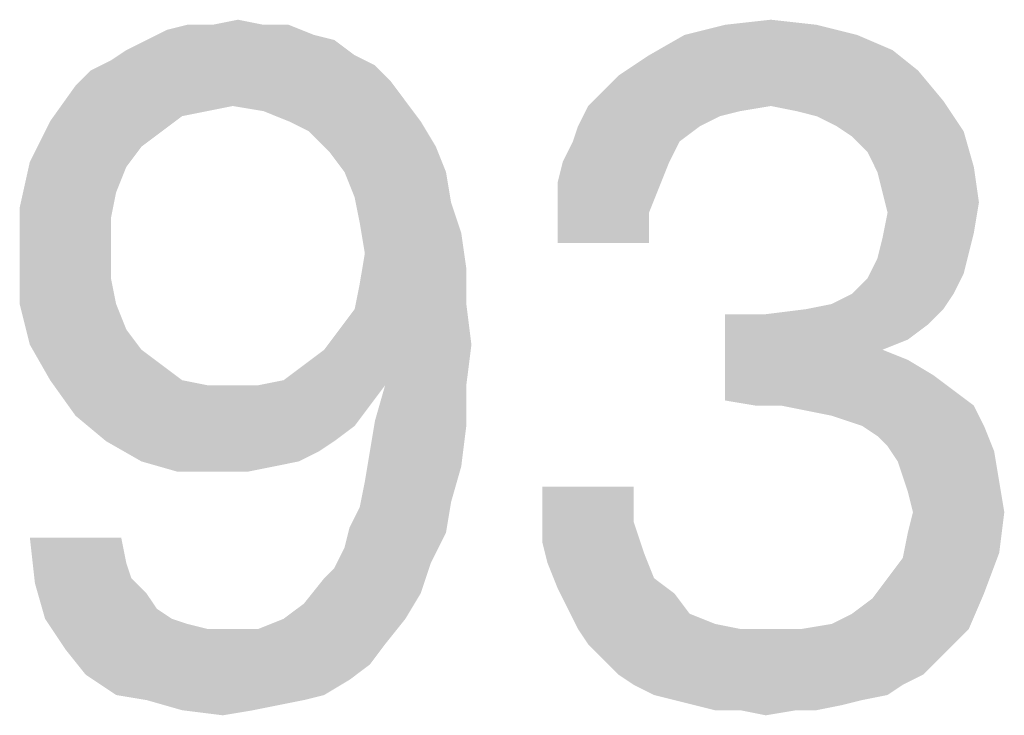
# Model space of a CAD drawing. Extents: x 0 to 750, y 0 to 420.
# Tile 13 of 45: x 236.5 to 242.97, y 292.31 to 296.87. Entities that reach past the tile are written whole.
import ezdxf

# ---------------------------------------------------------------- set-up
doc = ezdxf.new("R2010")
doc.units = 0
doc.header["$LTSCALE"] = 41.25
doc.layers.get('0').update_dxf_attribs({"linetype": 'CONTINUOUS'})

msp = doc.modelspace()

# ---------------------------------------------------------------- linework, layer by layer
at = {"color": 2, "linetype": 'CONTINUOUS'}
for points in [[(238.0988, 296.8401), (238.2655, 296.8401), (237.4655, 296.8068)], [(237.7655, 296.8401), (238.0988, 296.8401), (237.4655, 296.8068)], [(237.7655, 296.8401), (237.4655, 296.8068), (237.5988, 296.8401)], [(237.4655, 296.8068), (238.2655, 296.8401), (238.4321, 296.7735)], [(237.7655, 296.8401), (237.9321, 296.8735), (238.0988, 296.8401)], [(241.7321, 296.8401), (240.8655, 296.7735), (241.1321, 296.8401)], [(240.8655, 296.7735), (241.7321, 296.8401), (241.9988, 296.7735)], [(241.1321, 296.8401), (241.4321, 296.8735), (241.7321, 296.8401)], [(238.4321, 296.7735), (237.3321, 296.7401), (237.4655, 296.8068)], [(237.3321, 296.7401), (238.4321, 296.7735), (238.5655, 296.7401)], [(241.9988, 296.7735), (242.2321, 296.6735), (240.6321, 296.6401)], [(241.9988, 296.7735), (240.6321, 296.6401), (240.8655, 296.7735)], [(238.5655, 296.7401), (237.1988, 296.6735), (237.3321, 296.7401)], [(237.1988, 296.6735), (238.5655, 296.7401), (238.6988, 296.6401)], [(238.6988, 296.6401), (237.0988, 296.6068), (237.1988, 296.6735)], [(237.0988, 296.6068), (238.6988, 296.6401), (238.8321, 296.5735)], [(242.3988, 296.5401), (240.4321, 296.5068), (240.6321, 296.6401)], [(240.6321, 296.6401), (242.2321, 296.6735), (242.3988, 296.5401)], [(238.8321, 296.5735), (236.9655, 296.5401), (237.0988, 296.6068)], [(236.9655, 296.5401), (238.8321, 296.5735), (238.9321, 296.4735)], [(238.9321, 296.4735), (236.8655, 296.4401), (236.9655, 296.5401)], [(240.3321, 296.4068), (240.4321, 296.5068), (242.3988, 296.5401)], [(240.3321, 296.4068), (242.3988, 296.5401), (242.5655, 296.3401)], [(237.8988, 296.3068), (236.6988, 296.2068), (236.8655, 296.4401)], [(236.8655, 296.4401), (238.9321, 296.4735), (239.0321, 296.3401)], [(236.8655, 296.4401), (239.0321, 296.3401), (237.8988, 296.3068)], [(242.5655, 296.3401), (240.2321, 296.3068), (240.3321, 296.4068)], [(237.8988, 296.3068), (237.7321, 296.2735), (236.6988, 296.2068)], [(238.0988, 296.2735), (237.8988, 296.3068), (239.0321, 296.3401)], [(238.2655, 296.2068), (238.0988, 296.2735), (239.0321, 296.3401)], [(238.2655, 296.2068), (239.0321, 296.3401), (239.1321, 296.2068)], [(241.4321, 296.3068), (241.2321, 296.2735), (240.1655, 296.1735)], [(241.4321, 296.3068), (240.1655, 296.1735), (240.2321, 296.3068)], [(241.4321, 296.3068), (240.2321, 296.3068), (242.5655, 296.3401)], [(241.5988, 296.2735), (241.4321, 296.3068), (242.5655, 296.3401)], [(241.7321, 296.2401), (241.5988, 296.2735), (242.5655, 296.3401)], [(241.8655, 296.1735), (241.7321, 296.2401), (242.5655, 296.3401)], [(241.8655, 296.1735), (242.5655, 296.3401), (242.6988, 296.1401)], [(237.7321, 296.2735), (237.5655, 296.2401), (236.6988, 296.2068)], [(236.6988, 296.2068), (237.5655, 296.2401), (237.4321, 296.1401)], [(241.2321, 296.2735), (241.0988, 296.2401), (240.1655, 296.1735)], [(240.1655, 296.1735), (241.0988, 296.2401), (240.9655, 296.1735)], [(237.4321, 296.1401), (236.5655, 295.9401), (236.6988, 296.2068)], [(239.1321, 296.2068), (238.3988, 296.1401), (238.2655, 296.2068)], [(238.3988, 296.1401), (239.1321, 296.2068), (239.2321, 296.0401)], [(240.9655, 296.1735), (240.1321, 296.0735), (240.1655, 296.1735)], [(240.1321, 296.0735), (240.9655, 296.1735), (240.8321, 296.0735)], [(242.6988, 296.1401), (241.9655, 296.1068), (241.8655, 296.1735)], [(237.4321, 296.1401), (237.2988, 296.0401), (236.5655, 295.9401)], [(239.2321, 296.0401), (238.5321, 296.0068), (238.3988, 296.1401)], [(242.0655, 296.0068), (241.9655, 296.1068), (242.6988, 296.1401)], [(242.0655, 296.0068), (242.6988, 296.1401), (242.7655, 295.9068)], [(240.8321, 296.0735), (240.0655, 295.9401), (240.1321, 296.0735)], [(240.0655, 295.9401), (240.8321, 296.0735), (240.7655, 295.9401)], [(236.5655, 295.9401), (237.2988, 296.0401), (237.1988, 295.9068)], [(238.6321, 295.8735), (238.5321, 296.0068), (239.2321, 296.0401)], [(238.6321, 295.8735), (239.2321, 296.0401), (239.2988, 295.8735)], [(242.7655, 295.9068), (242.1321, 295.8735), (242.0655, 296.0068)], [(237.1988, 295.9068), (236.4988, 295.6401), (236.5655, 295.9401)], [(240.7655, 295.9401), (240.0321, 295.8068), (240.0655, 295.9401)], [(240.0321, 295.8068), (240.7655, 295.9401), (240.6988, 295.7735)], [(237.1988, 295.9068), (237.1321, 295.7401), (236.4988, 295.6401)], [(239.2988, 295.8735), (238.6988, 295.7068), (238.6321, 295.8735)], [(238.6988, 295.7068), (239.2988, 295.8735), (239.3321, 295.6735)], [(242.1655, 295.7401), (242.1321, 295.8735), (242.7655, 295.9068)], [(242.1655, 295.7401), (242.7655, 295.9068), (242.7988, 295.6735)], [(240.6988, 295.7735), (240.0321, 295.6401), (240.0321, 295.8068)], [(236.4988, 295.6401), (237.1321, 295.7401), (237.0988, 295.5735)], [(240.0321, 295.6401), (240.6988, 295.7735), (240.6321, 295.6068)], [(242.7988, 295.6735), (242.1988, 295.6068), (242.1655, 295.7401)], [(239.3321, 295.6735), (238.7321, 295.5401), (238.6988, 295.7068)], [(238.7321, 295.5401), (239.3321, 295.6735), (239.3988, 295.4735)], [(242.1988, 295.6068), (242.7988, 295.6735), (242.7655, 295.4735)], [(237.0988, 295.5735), (236.4988, 295.3068), (236.4988, 295.6401)], [(240.6321, 295.6068), (240.0321, 295.5068), (240.0321, 295.6401)], [(240.0321, 295.4068), (240.0321, 295.5068), (240.6321, 295.6068)], [(240.0321, 295.4068), (240.6321, 295.6068), (240.6321, 295.4068)], [(242.7655, 295.4735), (242.1655, 295.4401), (242.1988, 295.6068)], [(237.0988, 295.5735), (237.0988, 295.3735), (236.4988, 295.3068)], [(239.3988, 295.4735), (238.7655, 295.3401), (238.7321, 295.5401)], [(238.7655, 295.3401), (239.3988, 295.4735), (239.4321, 295.2401)], [(242.1655, 295.4401), (242.7655, 295.4735), (242.7321, 295.3401)], [(242.7321, 295.3401), (242.1321, 295.3068), (242.1655, 295.4401)], [(236.4988, 295.3068), (237.0988, 295.3735), (237.0988, 295.1735)], [(239.4321, 295.2401), (238.7321, 295.1401), (238.7655, 295.3401)], [(242.1321, 295.3068), (242.7321, 295.3401), (242.6988, 295.2068)], [(237.0988, 295.1735), (236.4988, 295.0068), (236.4988, 295.3068)], [(242.6988, 295.2068), (242.0655, 295.1735), (242.1321, 295.3068)], [(238.7321, 295.1401), (239.4321, 295.2401), (239.4321, 295.0068)], [(241.9655, 295.0735), (242.0655, 295.1735), (242.6988, 295.2068)], [(241.9655, 295.0735), (242.6988, 295.2068), (242.6321, 295.0735)], [(236.4988, 295.0068), (237.0988, 295.1735), (237.1321, 295.0068)], [(239.4321, 295.0068), (238.6988, 294.9735), (238.7321, 295.1401)], [(241.6655, 294.9735), (241.8321, 295.0068), (242.6321, 295.0735)], [(241.6655, 294.9735), (242.6321, 295.0735), (242.5655, 294.9735)], [(242.6321, 295.0735), (241.8321, 295.0068), (241.9655, 295.0735)], [(237.1321, 295.0068), (236.5655, 294.7401), (236.4988, 295.0068)], [(237.1321, 295.0068), (237.1988, 294.8401), (236.5655, 294.7401)], [(238.5988, 294.8401), (238.6988, 294.9735), (239.4321, 295.0068)], [(238.5988, 294.8401), (239.4321, 295.0068), (239.4655, 294.7401)], [(242.5655, 294.9735), (241.3988, 294.9401), (241.6655, 294.9735)], [(241.3988, 294.9401), (242.5655, 294.9735), (242.4655, 294.8735)], [(241.3988, 294.9401), (242.4655, 294.8735), (241.1321, 294.3735)], [(241.3988, 294.9401), (241.1321, 294.3735), (241.1321, 294.9401)], [(236.5655, 294.7401), (237.1988, 294.8401), (237.2988, 294.7068)], [(239.4655, 294.7401), (238.4988, 294.7068), (238.5988, 294.8401)], [(242.4655, 294.8735), (242.3321, 294.7735), (241.1321, 294.3735)], [(242.3321, 294.7735), (242.1655, 294.7068), (241.1321, 294.3735)], [(237.2988, 294.7068), (236.6988, 294.5068), (236.5655, 294.7401)], [(237.2988, 294.7068), (237.4321, 294.6068), (236.6988, 294.5068)], [(238.0655, 294.4735), (238.2321, 294.5068), (239.4655, 294.7401)], [(238.8988, 294.4735), (238.0655, 294.4735), (239.4655, 294.7401)], [(238.2321, 294.5068), (238.3655, 294.6068), (239.4655, 294.7401)], [(238.3655, 294.6068), (238.4988, 294.7068), (239.4655, 294.7401)], [(238.8988, 294.4735), (239.4655, 294.7401), (239.4321, 294.4735)], [(242.1655, 294.7068), (242.3321, 294.6401), (241.1321, 294.3735)], [(242.3321, 294.6401), (242.4988, 294.5401), (241.1321, 294.3735)], [(236.6988, 294.5068), (237.4321, 294.6068), (237.5655, 294.5068)], [(237.5655, 294.5068), (236.8655, 294.2735), (236.6988, 294.5068)], [(237.5655, 294.5068), (237.7321, 294.4735), (236.8655, 294.2735)], [(242.4988, 294.5401), (242.6321, 294.4401), (241.1321, 294.3735)], [(238.8988, 294.4735), (238.7988, 294.3401), (236.8655, 294.2735)], [(238.0655, 294.4735), (238.8988, 294.4735), (236.8655, 294.2735)], [(237.8988, 294.4735), (238.0655, 294.4735), (236.8655, 294.2735)], [(237.7321, 294.4735), (237.8988, 294.4735), (236.8655, 294.2735)], [(239.4321, 294.4735), (238.8321, 294.2401), (238.8988, 294.4735)], [(238.8321, 294.2401), (239.4321, 294.4735), (239.4321, 294.2068)], [(241.3321, 294.3401), (241.1321, 294.3735), (242.6321, 294.4401)], [(241.4988, 294.3401), (241.3321, 294.3401), (242.6321, 294.4401)], [(241.4988, 294.3401), (242.6321, 294.4401), (242.7655, 294.3401)], [(236.8655, 294.2735), (238.7988, 294.3401), (238.6988, 294.2068)], [(242.7655, 294.3401), (241.6655, 294.3068), (241.4988, 294.3401)], [(241.8321, 294.2735), (241.6655, 294.3068), (242.7655, 294.3401)], [(241.9321, 294.2401), (241.8321, 294.2735), (242.7655, 294.3401)], [(242.0321, 294.2068), (241.9321, 294.2401), (242.7655, 294.3401)], [(242.0321, 294.2068), (242.7655, 294.3401), (242.8321, 294.2068)], [(238.6988, 294.2068), (237.0655, 294.1068), (236.8655, 294.2735)], [(239.4321, 294.2068), (238.7988, 294.0401), (238.8321, 294.2401)], [(237.0655, 294.1068), (238.6988, 294.2068), (238.5655, 294.1068)], [(238.7988, 294.0401), (239.4321, 294.2068), (239.3988, 293.9401)], [(242.8321, 294.2068), (242.1321, 294.1401), (242.0321, 294.2068)], [(242.1988, 294.0735), (242.1321, 294.1401), (242.8321, 294.2068)], [(242.1988, 294.0735), (242.8321, 294.2068), (242.8988, 294.0401)], [(238.5655, 294.1068), (237.2988, 293.9735), (237.0655, 294.1068)], [(238.5655, 294.1068), (238.4655, 294.0401), (237.2988, 293.9735)], [(237.2988, 293.9735), (238.4655, 294.0401), (238.3321, 293.9735)], [(239.3988, 293.9401), (238.7655, 293.8401), (238.7988, 294.0401)], [(242.8988, 294.0401), (242.2655, 293.9735), (242.1988, 294.0735)], [(242.2988, 293.8735), (242.2655, 293.9735), (242.8988, 294.0401)], [(242.2988, 293.8735), (242.8988, 294.0401), (242.9321, 293.8401)], [(238.3321, 293.9735), (237.5321, 293.9068), (237.2988, 293.9735)], [(238.3321, 293.9735), (238.1655, 293.9401), (237.5321, 293.9068)], [(237.8321, 293.9068), (237.5321, 293.9068), (238.1655, 293.9401)], [(237.8321, 293.9068), (238.1655, 293.9401), (237.9988, 293.9068)], [(238.7655, 293.8401), (239.3988, 293.9401), (239.3321, 293.7068)], [(242.9321, 293.8401), (242.3321, 293.7735), (242.2988, 293.8735)], [(239.3321, 293.7068), (238.7321, 293.6735), (238.7655, 293.8401)], [(240.5321, 293.8068), (239.9321, 293.6068), (239.9321, 293.8068)], [(239.9321, 293.6068), (240.5321, 293.8068), (240.5321, 293.5735)], [(242.3655, 293.6401), (242.3321, 293.7735), (242.9321, 293.8401)], [(242.3655, 293.6401), (242.9321, 293.8401), (242.9655, 293.6401)], [(238.6655, 293.5401), (238.7321, 293.6735), (239.3321, 293.7068)], [(238.6655, 293.5401), (239.3321, 293.7068), (239.2988, 293.5068)], [(240.5321, 293.5735), (239.9321, 293.4401), (239.9321, 293.6068)], [(242.9655, 293.6401), (242.3321, 293.5068), (242.3655, 293.6401)], [(242.3321, 293.5068), (242.9655, 293.6401), (242.9321, 293.3735)], [(239.2988, 293.5068), (238.6321, 293.4068), (238.6655, 293.5401)], [(239.9321, 293.4401), (240.5321, 293.5735), (240.5988, 293.3735)], [(237.1655, 293.4735), (236.5988, 293.1735), (236.5655, 293.4735)], [(237.1655, 293.4735), (237.1988, 293.3068), (236.5988, 293.1735)], [(238.6321, 293.4068), (239.2988, 293.5068), (239.1988, 293.3068)], [(242.9321, 293.3735), (242.2988, 293.3401), (242.3321, 293.5068)], [(239.1988, 293.3068), (238.5655, 293.2735), (238.6321, 293.4068)], [(240.5988, 293.3735), (239.9655, 293.3068), (239.9321, 293.4401)], [(239.9655, 293.3068), (240.5988, 293.3735), (240.6655, 293.2068)], [(242.1988, 293.2068), (242.2988, 293.3401), (242.9321, 293.3735)], [(242.1988, 293.2068), (242.9321, 293.3735), (242.8321, 293.1068)], [(237.1988, 293.3068), (237.2321, 293.2068), (236.5988, 293.1735)], [(238.4988, 293.2068), (238.5655, 293.2735), (239.1988, 293.3068)], [(238.4988, 293.2068), (239.1988, 293.3068), (239.1321, 293.1068)], [(240.6655, 293.2068), (240.0321, 293.1401), (239.9655, 293.3068)], [(236.5988, 293.1735), (237.2321, 293.2068), (237.3321, 293.1068)], [(239.1321, 293.1068), (238.3655, 293.0401), (238.4988, 293.2068)], [(240.0321, 293.1401), (240.6655, 293.2068), (240.7988, 293.1068)], [(242.8321, 293.1068), (242.0988, 293.0735), (242.1988, 293.2068)], [(237.3321, 293.1068), (236.6655, 292.9401), (236.5988, 293.1735)], [(240.7988, 293.1068), (240.0988, 293.0068), (240.0321, 293.1401)], [(237.3321, 293.1068), (237.3988, 293.0068), (236.6655, 292.9401)], [(238.2321, 292.9401), (238.3655, 293.0401), (239.1321, 293.1068)], [(238.2321, 292.9401), (239.1321, 293.1068), (239.0321, 292.9401)], [(240.0988, 293.0068), (240.7988, 293.1068), (240.8988, 292.9735)], [(241.8321, 292.9068), (241.9655, 292.9735), (242.8321, 293.1068)], [(241.8321, 292.9068), (242.8321, 293.1068), (242.7321, 292.8735)], [(241.9655, 292.9735), (242.0988, 293.0735), (242.8321, 293.1068)], [(236.6655, 292.9401), (237.3988, 293.0068), (237.4988, 292.9401)], [(240.8988, 292.9735), (240.1655, 292.8735), (240.0988, 293.0068)], [(237.4988, 292.9401), (236.7988, 292.7401), (236.6655, 292.9401)], [(237.4988, 292.9401), (237.5988, 292.9068), (236.7988, 292.7401)], [(239.0321, 292.9401), (238.0655, 292.8735), (238.2321, 292.9401)], [(238.0655, 292.8735), (239.0321, 292.9401), (238.8988, 292.7735)], [(240.8988, 292.9735), (241.0655, 292.9068), (240.1655, 292.8735)], [(237.5988, 292.9068), (237.7321, 292.8735), (236.7988, 292.7401)], [(240.1655, 292.8735), (241.0655, 292.9068), (241.2321, 292.8735)], [(242.7321, 292.8735), (241.6321, 292.8735), (241.8321, 292.9068)], [(238.0655, 292.8735), (238.8988, 292.7735), (236.7988, 292.7401)], [(237.8655, 292.8735), (238.0655, 292.8735), (236.7988, 292.7401)], [(237.7321, 292.8735), (237.8655, 292.8735), (236.7988, 292.7401)], [(241.2321, 292.8735), (240.2321, 292.7735), (240.1655, 292.8735)], [(241.6321, 292.8735), (242.7321, 292.8735), (240.2321, 292.7735)], [(241.4655, 292.8735), (241.6321, 292.8735), (240.2321, 292.7735)], [(241.2321, 292.8735), (241.4655, 292.8735), (240.2321, 292.7735)], [(240.3321, 292.6735), (240.2321, 292.7735), (242.7321, 292.8735)], [(240.3321, 292.6735), (242.7321, 292.8735), (242.5321, 292.6735)], [(236.7988, 292.7401), (238.8988, 292.7735), (238.7988, 292.6401)], [(238.7988, 292.6401), (236.9321, 292.5735), (236.7988, 292.7401)], [(236.9321, 292.5735), (238.7988, 292.6401), (238.6655, 292.5401)], [(242.5321, 292.6735), (240.4321, 292.5735), (240.3321, 292.6735)], [(240.4321, 292.5735), (242.5321, 292.6735), (242.4321, 292.5735)], [(238.6655, 292.5401), (237.1321, 292.4401), (236.9321, 292.5735)], [(242.4321, 292.5735), (240.5321, 292.5068), (240.4321, 292.5735)], [(240.5321, 292.5068), (242.4321, 292.5735), (242.2988, 292.5068)], [(237.1321, 292.4401), (238.6655, 292.5401), (238.4988, 292.4401)], [(242.2988, 292.5068), (240.6655, 292.4401), (240.5321, 292.5068)], [(240.6655, 292.4401), (242.2988, 292.5068), (242.1988, 292.4401)], [(238.4988, 292.4401), (237.3321, 292.4068), (237.1321, 292.4401)], [(237.3321, 292.4068), (238.4988, 292.4401), (238.3655, 292.4068)], [(242.1988, 292.4401), (240.7988, 292.4068), (240.6655, 292.4401)], [(240.7988, 292.4068), (242.1988, 292.4401), (242.0321, 292.4068)], [(238.3655, 292.4068), (237.5655, 292.3401), (237.3321, 292.4068)], [(238.3655, 292.4068), (238.1988, 292.3735), (237.5655, 292.3401)], [(237.5655, 292.3401), (238.1988, 292.3735), (238.0321, 292.3401)], [(242.0321, 292.4068), (240.9321, 292.3735), (240.7988, 292.4068)], [(240.9321, 292.3735), (242.0321, 292.4068), (241.8988, 292.3735)], [(241.8988, 292.3735), (241.0655, 292.3401), (240.9321, 292.3735)], [(241.2321, 292.3401), (241.0655, 292.3401), (241.8988, 292.3735)], [(241.5988, 292.3401), (241.2321, 292.3401), (241.8988, 292.3735)], [(241.5988, 292.3401), (241.8988, 292.3735), (241.7321, 292.3401)], [(238.0321, 292.3401), (237.8321, 292.3068), (237.5655, 292.3401)], [(241.5988, 292.3401), (241.3988, 292.3068), (241.2321, 292.3401)]]:
    msp.add_solid(points, dxfattribs=at)

doc.saveas('drawing.dxf')
